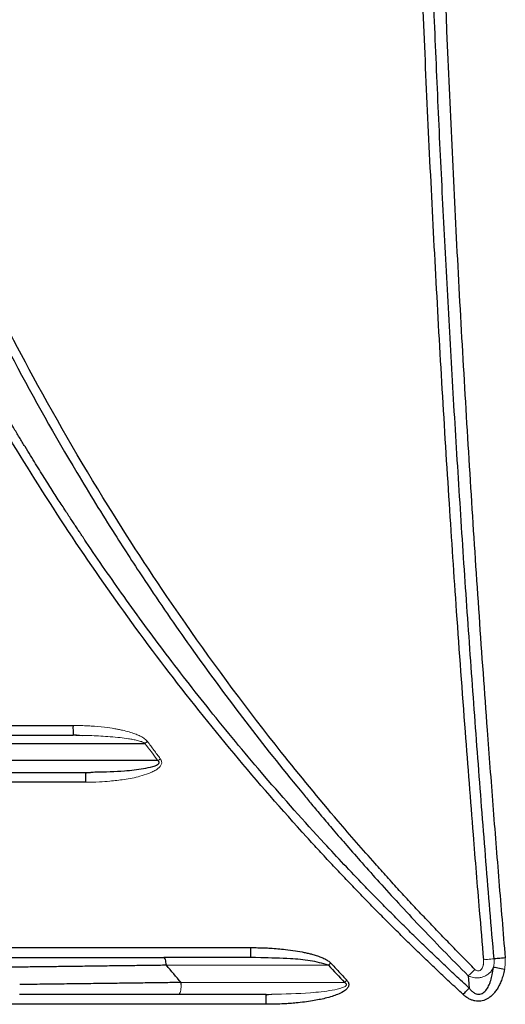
# Paper-space layout 'Sheet2' of a CAD drawing. Header units: millimetres. Extents: x 0 to 1118, y 0 to 864.
# Tile 53 of 85: x 816 to 835, y 372 to 412. Entities that reach past the tile are written whole.
import ezdxf

# ---------------------------------------------------------------- set-up
doc = ezdxf.new("R2010")
doc.units = ezdxf.units.MM

psp = doc.layouts.new('Sheet2')

# ---------------------------------------------------------------- linework, layer by layer
at = {"color": 7, "linetype": 'Continuous', "lineweight": 30}
for p, q in [((817.802, 382.687), (818.193, 382.656)), ((818.31, 381.16), (818.722, 381.176)), ((824.991, 373.687), (825.412, 373.656)), ((825.406, 373.646), (824.994, 373.66))]:
    psp.add_line(p, q, dxfattribs=at)
at = {"color": 144, "linetype": 'Continuous', "lineweight": 0}
psp.add_line((825.621, 372.16), (825.845, 372.168), dxfattribs=at)
at = {"color": 7, "linetype": 'Continuous', "lineweight": 30}
psp.add_arc((823.001, 382.96), 5.205, 178.8995, 183.3049, dxfattribs=at)
for points, knots in [([(833.807, 522.407), (833.645, 522.243), (833.293, 521.89), (832.73, 521.313), (832.091, 520.65), (831.38, 519.896), (830.599, 519.051), (829.751, 518.111), (828.838, 517.075), (827.866, 515.938), (826.555, 514.36), (825.021, 512.427), (823.376, 510.233), (821.962, 508.246), (819.92, 505.24), (815.896, 498.768), (811.099, 489.046), (807.051, 477.408), (804.593, 466.862), (803.289, 457.005), (802.902, 447.912), (803.235, 439.362), (804.364, 429.74), (806.721, 418.907), (809.989, 409.407), (813.051, 402.448), (815.37, 397.81), (817.547, 393.942), (819.357, 390.999), (820.888, 388.641), (823.268, 385.179), (825.448, 382.319), (827.151, 380.245), (827.485, 379.841), (827.889, 379.36), (828.363, 378.801), (828.91, 378.167), (829.531, 377.459), (830.228, 376.679), (831.004, 375.829), (831.861, 374.913), (832.801, 373.931), (833.464, 373.262), (833.807, 372.915)], [0, 0, 0, 0, 0.00417, 0.009034, 0.014591, 0.020843, 0.027789, 0.035429, 0.043762, 0.052789, 0.06251, 0.080893, 0.097439, 0.112149, 0.125021, 0.1632, 0.249975, 0.320458, 0.385617, 0.445452, 0.499961, 0.549974, 0.599987, 0.674978, 0.749961, 0.781222, 0.812473, 0.843728, 0.861484, 0.874984, 0.894608, 0.937489, 0.94002, 0.943181, 0.946972, 0.951394, 0.956446, 0.962129, 0.968443, 0.975386, 0.982961, 0.991165, 1, 1, 1, 1]), ([(834.079, 373.176), (833.905, 373.351), (833.557, 373.701), (833.04, 374.231), (832.527, 374.763), (832.019, 375.297), (831.515, 375.835), (831.016, 376.376), (830.522, 376.919), (829.69, 377.847), (828.237, 379.514), (825.609, 382.707), (822.536, 386.835), (819.182, 391.914), (816.312, 396.841), (813.447, 402.46), (811.152, 407.705), (808.749, 414.162), (806.593, 421.324), (804.756, 430), (803.649, 438.8), (803.401, 444.74), (803.403, 447.756), (803.403, 447.858), (803.403, 447.972), (803.403, 448.099), (803.404, 448.239), (803.405, 448.392), (803.406, 448.558), (803.408, 448.737), (803.41, 448.929), (803.413, 449.133), (803.416, 449.351), (803.42, 449.581), (803.424, 449.825), (803.43, 450.081), (803.436, 450.35), (803.444, 450.632), (803.453, 450.927), (803.462, 451.235), (803.474, 451.556), (803.486, 451.89), (803.501, 452.236), (803.517, 452.595), (803.535, 452.968), (803.555, 453.353), (803.577, 453.75), (803.601, 454.161), (803.628, 454.584), (803.657, 455.021), (803.69, 455.47), (803.725, 455.931), (803.763, 456.406), (803.804, 456.893), (803.849, 457.392), (803.897, 457.905), (803.949, 458.43), (804.006, 458.967), (804.066, 459.517), (804.131, 460.08), (804.2, 460.655), (804.274, 461.243), (804.353, 461.842), (804.437, 462.455), (804.527, 463.079), (804.623, 463.716), (804.724, 464.364), (804.831, 465.025), (804.945, 465.698), (805.065, 466.383), (805.193, 467.08), (805.327, 467.789), (805.469, 468.509), (805.618, 469.241), (805.775, 469.984), (805.94, 470.739), (806.114, 471.506), (806.296, 472.283), (806.488, 473.072), (806.688, 473.871), (806.898, 474.682), (807.118, 475.503), (807.348, 476.335), (807.588, 477.178), (807.839, 478.031), (808.1, 478.894), (808.373, 479.767), (808.658, 480.65), (808.954, 481.542), (809.263, 482.444), (809.584, 483.356), (809.917, 484.276), (810.264, 485.206), (810.624, 486.144), (810.998, 487.09), (811.386, 488.045), (811.789, 489.008), (812.206, 489.979), (812.638, 490.957), (813.085, 491.942), (813.548, 492.935), (814.027, 493.934), (814.522, 494.94), (815.033, 495.951), (815.562, 496.969), (816.108, 497.992), (816.671, 499.02), (817.251, 500.053), (817.85, 501.091), (818.468, 502.133), (819.104, 503.178), (819.759, 504.227), (820.433, 505.279), (821.127, 506.334), (821.841, 507.39), (822.575, 508.449), (823.33, 509.508), (824.105, 510.569), (824.901, 511.63), (825.719, 512.691), (826.558, 513.751), (827.42, 514.81), (828.303, 515.868), (829.208, 516.924), (830.136, 517.977), (831.087, 519.027), (832.061, 520.073), (833.058, 521.115), (833.738, 521.802), (834.079, 522.146)], [0, 0, 0, 0, 0.004487, 0.008968, 0.013442, 0.01791, 0.02237, 0.026824, 0.031271, 0.035712, 0.049464, 0.071423, 0.110818, 0.142842, 0.181875, 0.214263, 0.257285, 0.285688, 0.339253, 0.392822, 0.446395, 0.499969, 0.500504, 0.501117, 0.501808, 0.502577, 0.503424, 0.504349, 0.505353, 0.506434, 0.507594, 0.508831, 0.510147, 0.511541, 0.513013, 0.514563, 0.516191, 0.517898, 0.519682, 0.521544, 0.523485, 0.525504, 0.527601, 0.529775, 0.532028, 0.534359, 0.536769, 0.539256, 0.541821, 0.544465, 0.547186, 0.549986, 0.552864, 0.555819, 0.558853, 0.561965, 0.565155, 0.568423, 0.57177, 0.575194, 0.578696, 0.582277, 0.585935, 0.589672, 0.593487, 0.597379, 0.60135, 0.605399, 0.609526, 0.613731, 0.618015, 0.622376, 0.626815, 0.631332, 0.635928, 0.640601, 0.645353, 0.650183, 0.65509, 0.660076, 0.66514, 0.670282, 0.675502, 0.6808, 0.686176, 0.69163, 0.697162, 0.702773, 0.708461, 0.714227, 0.720072, 0.725994, 0.731995, 0.738074, 0.74423, 0.750465, 0.756778, 0.763169, 0.769638, 0.776185, 0.78281, 0.789513, 0.796294, 0.803153, 0.81009, 0.817105, 0.824199, 0.83137, 0.83862, 0.845947, 0.853353, 0.860836, 0.868398, 0.876038, 0.883755, 0.891551, 0.899425, 0.907377, 0.915407, 0.923515, 0.931701, 0.939965, 0.948307, 0.956727, 0.965226, 0.973802, 0.982457, 0.991189, 1, 1, 1, 1]), ([(834.426, 521.76), (834.375, 521.166), (834.237, 519.545), (833.984, 516.464), (833.676, 512.53), (833.345, 507.986), (832.889, 501.233), (832.434, 493.424), (831.969, 483.648), (831.42, 468.788), (831.041, 444.058), (831.565, 419.838), (832.466, 401.313), (832.918, 393.681), (833.332, 387.512), (833.658, 383.039), (833.973, 378.998), (834.225, 375.917), (834.369, 374.227), (834.426, 373.562)], [0, 0, 0, 0, 0.012054, 0.032888, 0.062501, 0.091852, 0.125002, 0.199354, 0.250005, 0.322876, 0.500006, 0.749995, 0.812497, 0.874998, 0.904582, 0.937499, 0.965686, 0.98652, 1, 1, 1, 1]), ([(834.854, 373.601), (834.798, 374.258), (834.687, 375.571), (834.527, 377.542), (834.37, 379.514), (834.218, 381.485), (834.07, 383.457), (833.926, 385.429), (833.787, 387.402), (833.652, 389.374), (833.522, 391.347), (833.396, 393.321), (833.274, 395.294), (833.157, 397.268), (833.044, 399.242), (832.936, 401.217), (832.833, 403.191), (832.733, 405.166), (832.638, 407.141), (832.548, 409.117), (832.462, 411.092), (832.381, 413.068), (832.304, 415.044), (832.231, 417.02), (832.164, 418.996), (832.1, 420.972), (832.041, 422.949), (831.987, 424.925), (831.937, 426.902), (831.892, 428.879), (831.851, 430.856), (831.815, 432.833), (831.783, 434.81), (831.756, 436.787), (831.733, 438.764), (831.715, 440.741), (831.701, 442.719), (831.692, 444.696), (831.688, 446.673), (831.688, 448.65), (831.692, 450.628), (831.701, 452.605), (831.715, 454.582), (831.733, 456.56), (831.756, 458.537), (831.783, 460.514), (831.815, 462.491), (831.851, 464.468), (831.892, 466.445), (831.937, 468.422), (831.987, 470.398), (832.041, 472.375), (832.1, 474.351), (832.164, 476.327), (832.232, 478.304), (832.304, 480.28), (832.381, 482.255), (832.462, 484.231), (832.548, 486.206), (832.639, 488.182), (832.733, 490.157), (832.833, 492.132), (832.936, 494.106), (833.045, 496.08), (833.157, 498.055), (833.274, 500.028), (833.396, 502.002), (833.522, 503.975), (833.652, 505.948), (833.787, 507.921), (833.926, 509.893), (834.07, 511.865), (834.218, 513.837), (834.37, 515.809), (834.527, 517.78), (834.687, 519.751), (834.798, 521.064), (834.854, 521.721)], [0, 0, 0, 0, 0.0133339, 0.0266678, 0.0400017, 0.0533356, 0.0666694, 0.0800032, 0.0933369, 0.1066706, 0.1200043, 0.133338, 0.1466716, 0.1600052, 0.1733387, 0.1866722, 0.2000058, 0.2133392, 0.2266727, 0.2400062, 0.2533396, 0.266673, 0.2800064, 0.2933398, 0.3066731, 0.3200065, 0.3333398, 0.3466731, 0.3600064, 0.3733396, 0.3866729, 0.4000062, 0.4133394, 0.4266726, 0.4400058, 0.453339, 0.4666722, 0.4800054, 0.4933386, 0.5066718, 0.520005, 0.5333381, 0.5466713, 0.5600044, 0.5733376, 0.5866707, 0.6000038, 0.613337, 0.6266701, 0.6400032, 0.6533364, 0.6666695, 0.6800026, 0.6933357, 0.7066689, 0.720002, 0.7333351, 0.7466683, 0.7600014, 0.7733346, 0.7866677, 0.8000009, 0.8133341, 0.8266673, 0.8400004, 0.8533336, 0.8666669, 0.8800001, 0.8933333, 0.9066666, 0.9199999, 0.9333332, 0.9466665, 0.9599999, 0.9733332, 0.9866666, 1, 1, 1, 1]), ([(835.305, 521.682), (835.245, 520.953), (835.123, 519.494), (834.947, 517.307), (834.776, 515.121), (834.611, 512.937), (834.451, 510.755), (834.297, 508.575), (834.148, 506.396), (834.004, 504.219), (833.866, 502.044), (833.733, 499.871), (833.606, 497.699), (833.484, 495.529), (833.367, 493.361), (833.256, 491.194), (833.151, 489.029), (833.051, 486.866), (832.852, 482.334), (832.594, 475.435), (832.347, 466.169), (832.199, 456.912), (832.133, 444.575), (832.298, 429.141), (832.792, 413.713), (833.383, 401.368), (833.833, 393.661), (834.241, 387.494), (834.533, 383.398), (834.805, 379.818), (835.048, 376.74), (835.219, 374.677), (835.306, 373.64)], [0, 0, 0, 0, 0.014819, 0.029624, 0.044415, 0.059191, 0.073952, 0.088699, 0.103433, 0.118152, 0.132857, 0.147548, 0.162225, 0.176889, 0.191538, 0.206175, 0.220798, 0.235407, 0.250003, 0.31262, 0.375153, 0.437612, 0.500003, 0.62485, 0.749998, 0.81241, 0.874998, 0.906261, 0.937499, 0.958105, 0.978939, 1, 1, 1, 1]), ([(833.602, 372.158), (833.419, 372.327), (833.053, 372.666), (832.508, 373.18), (831.967, 373.697), (831.431, 374.218), (830.897, 374.743), (830.368, 375.272), (829.843, 375.805), (829.321, 376.342), (828.803, 376.883), (828.289, 377.427), (827.778, 377.976), (826.429, 379.448), (824.297, 381.896), (821.497, 385.409), (818.854, 389.043), (816.371, 392.789), (814.054, 396.639), (811.908, 400.587), (809.937, 404.625), (808.145, 408.747), (806.534, 412.943), (805.108, 417.205), (803.87, 421.526), (803.071, 424.856), (802.587, 427.161), (802.338, 428.421), (802.106, 429.684), (801.889, 430.949), (801.688, 432.217), (801.502, 433.487), (801.392, 434.335), (801.336, 434.76)], [0, 0, 0, 0, 0.010412, 0.020823, 0.031234, 0.041644, 0.052055, 0.062466, 0.07288, 0.083295, 0.093713, 0.104134, 0.114558, 0.124988, 0.187492, 0.249972, 0.312451, 0.374961, 0.437482, 0.499954, 0.562425, 0.624952, 0.687468, 0.749958, 0.812448, 0.874971, 0.892851, 0.91072, 0.928581, 0.946437, 0.96429, 0.982143, 1, 1, 1, 1]), ([(833.845, 372.417), (833.661, 372.587), (833.295, 372.926), (832.751, 373.44), (832.211, 373.956), (831.675, 374.476), (831.144, 374.999), (830.617, 375.525), (830.095, 376.055), (829.209, 376.967), (827.674, 378.594), (825.625, 380.898), (823.495, 383.462), (821.599, 385.893), (819.892, 388.221), (818.816, 389.773), (818.279, 390.572), (818.218, 390.662), (818.147, 390.769), (818.065, 390.892), (817.972, 391.031), (817.869, 391.187), (817.755, 391.359), (817.631, 391.547), (817.497, 391.753), (817.352, 391.975), (817.198, 392.214), (817.033, 392.469), (816.859, 392.742), (816.676, 393.032), (816.483, 393.339), (816.281, 393.663), (816.069, 394.004), (815.849, 394.363), (815.621, 394.739), (815.384, 395.134), (815.139, 395.546), (814.886, 395.976), (814.625, 396.424), (814.357, 396.89), (814.082, 397.375), (813.8, 397.878), (813.511, 398.4), (813.216, 398.941), (812.915, 399.5), (812.609, 400.079), (812.298, 400.677), (811.981, 401.295), (811.66, 401.932), (811.335, 402.589), (811.006, 403.266), (810.674, 403.963), (810.339, 404.68), (810.001, 405.417), (809.661, 406.175), (809.32, 406.954), (808.977, 407.754), (808.634, 408.574), (808.291, 409.416), (807.947, 410.279), (807.605, 411.163), (807.264, 412.069), (806.925, 412.997), (806.589, 413.946), (806.256, 414.917), (805.926, 415.909), (805.6, 416.924), (805.28, 417.961), (804.965, 419.02), (804.656, 420.101), (804.354, 421.204), (804.06, 422.329), (803.774, 423.476), (803.497, 424.646), (803.229, 425.838), (802.972, 427.052), (802.725, 428.289), (802.491, 429.547), (802.269, 430.828), (802.06, 432.13), (801.865, 433.455), (801.748, 434.346), (801.69, 434.795)], [0, 0, 0, 0, 0.010464, 0.020911, 0.031344, 0.041763, 0.052169, 0.062564, 0.072948, 0.083324, 0.115835, 0.166644, 0.212408, 0.255445, 0.295743, 0.333291, 0.334537, 0.336056, 0.337846, 0.33991, 0.342246, 0.344854, 0.347735, 0.350889, 0.354315, 0.358013, 0.361984, 0.366227, 0.370743, 0.37553, 0.380591, 0.385923, 0.391527, 0.397404, 0.403553, 0.409974, 0.416667, 0.423632, 0.43087, 0.438379, 0.446161, 0.454214, 0.46254, 0.471138, 0.480009, 0.489151, 0.498566, 0.508253, 0.518213, 0.528445, 0.53895, 0.549728, 0.560779, 0.572103, 0.5837, 0.59557, 0.607715, 0.620132, 0.632823, 0.645788, 0.659026, 0.672537, 0.686321, 0.700379, 0.714709, 0.729313, 0.744189, 0.759337, 0.774758, 0.790451, 0.806416, 0.822653, 0.839162, 0.855943, 0.872997, 0.890322, 0.90792, 0.925791, 0.943934, 0.96235, 0.981038, 1, 1, 1, 1]), ([(814.561, 382.66), (815.103, 382.66), (816.184, 382.66), (817.265, 382.66), (817.805, 382.66)], [0, 0, 0, 0, 0.501086, 1, 1, 1, 1]), ([(821.288, 381.56), (821.287, 381.565), (821.286, 381.576), (821.279, 381.592), (821.267, 381.607), (821.252, 381.622), (821.24, 381.631), (821.234, 381.635)], [0, 0, 0, 0, 0.176559, 0.351255, 0.532646, 0.760762, 1, 1, 1, 1]), ([(818.731, 381.164), (818.657, 381.159), (818.509, 381.147), (818.361, 381.133), (818.287, 381.126)], [0, 0, 0, 0, 0.50062, 1, 1, 1, 1]), ([(818.31, 381.16), (818.309, 381.159), (818.308, 381.158), (818.307, 381.128), (818.307, 381.127)], [0, 0, 0, 0, 0.981508, 1, 1, 1, 1]), ([(824.985, 374.06), (825.086, 374.058), (825.276, 374.056), (825.546, 374.048), (825.918, 374.031), (826.334, 373.994), (826.791, 373.933), (827.101, 373.879), (827.324, 373.828), (827.456, 373.796), (827.563, 373.767), (827.685, 373.728), (827.831, 373.676), (827.991, 373.607), (828.128, 373.529), (828.203, 373.463), (828.24, 373.431)], [0, 0, 0, 0, 0.0897992, 0.1700827, 0.2408683, 0.4211609, 0.5429334, 0.6517967, 0.701713, 0.7466321, 0.7731514, 0.8005112, 0.8606499, 0.9111376, 0.9565702, 1, 1, 1, 1]), ([(815.072, 373.66), (815.192, 373.66), (815.432, 373.66), (815.793, 373.66), (816.152, 373.66), (816.512, 373.66), (816.87, 373.66), (817.229, 373.66), (817.587, 373.66), (817.945, 373.66), (818.397, 373.66), (818.943, 373.66), (819.581, 373.66), (820.215, 373.66), (820.847, 373.66), (821.264, 373.66), (821.473, 373.66)], [0, 0, 0, 0, 0.055602, 0.111168, 0.166708, 0.222232, 0.277752, 0.333278, 0.388822, 0.444394, 0.500004, 0.60006, 0.700024, 0.79996, 0.899931, 1, 1, 1, 1]), ([(821.578, 373.342), (821.573, 373.431), (821.559, 373.513), (821.522, 373.627), (821.498, 373.66), (821.473, 373.66)], [0, 0, 0, 0, 0.5, 0.5, 1, 1, 1, 1]), ([(835.306, 373.64), (835.207, 373.632), (835.111, 373.623), (834.952, 373.61), (834.888, 373.604), (834.852, 373.601)], [0, 0, 0, 0, 0.5, 0.5, 1, 1, 1, 1]), ([(821.578, 373.342), (821.472, 373.34), (821.261, 373.338), (820.943, 373.333), (820.623, 373.329), (820.302, 373.325), (819.82, 373.319), (819.174, 373.311), (818.395, 373.301), (817.655, 373.291), (816.968, 373.283), (816.311, 373.275), (815.685, 373.267), (815.278, 373.262), (815.079, 373.26)], [0, 0, 0, 0, 0.049823, 0.099728, 0.149712, 0.19977, 0.249899, 0.374393, 0.499859, 0.609509, 0.714401, 0.814476, 0.909688, 1, 1, 1, 1]), ([(828.24, 373.431), (828.348, 373.314), (828.563, 373.081), (828.781, 372.849), (828.889, 372.733)], [0, 0, 0, 0, 0.499892, 1, 1, 1, 1]), ([(835.278, 373.168), (835.269, 373.129), (835.253, 373.053), (835.223, 372.941), (835.189, 372.833), (835.142, 372.699), (835.075, 372.546), (834.984, 372.383), (834.884, 372.241), (834.777, 372.125), (834.665, 372.031), (834.517, 371.941), (834.319, 371.875), (834.113, 371.884), (833.953, 371.929), (833.832, 371.986), (833.712, 372.061), (833.639, 372.125), (833.602, 372.158)], [0, 0, 0, 0, 0.047776, 0.094367, 0.139851, 0.184312, 0.26519, 0.341289, 0.409882, 0.474253, 0.531491, 0.585829, 0.682718, 0.778757, 0.830009, 0.883233, 0.939574, 1, 1, 1, 1]), ([(833.845, 372.417), (833.859, 372.399), (833.887, 372.363), (833.931, 372.315), (833.994, 372.256), (834.076, 372.198), (834.183, 372.162), (834.283, 372.164), (834.372, 372.193), (834.452, 372.248), (834.547, 372.347), (834.623, 372.472), (834.684, 372.612), (834.736, 372.76), (834.794, 372.978), (834.819, 373.157), (834.834, 373.26)], [0, 0, 0, 0, 0.038783, 0.075046, 0.108874, 0.180425, 0.239833, 0.290038, 0.341286, 0.389846, 0.446868, 0.566068, 0.6277, 0.699566, 0.827248, 1, 1, 1, 1]), ([(835.278, 373.168), (835.187, 373.186), (835.089, 373.206), (834.928, 373.24), (834.867, 373.252), (834.834, 373.26)], [0, 0, 0, 0, 0.5, 0.5, 1, 1, 1, 1]), ([(828.889, 372.733), (828.9, 372.721), (828.919, 372.698), (828.943, 372.662), (828.959, 372.625), (828.968, 372.588), (828.971, 372.551), (828.965, 372.514), (828.953, 372.477), (828.933, 372.439), (828.874, 372.362), (828.736, 372.258), (828.525, 372.158), (828.277, 372.072), (828.027, 372.003), (827.76, 371.945), (827.37, 371.875), (826.974, 371.826), (826.586, 371.793), (826.308, 371.776), (825.984, 371.764), (825.744, 371.761), (825.612, 371.76)], [0, 0, 0, 0, 0.012449, 0.023816, 0.034317, 0.044227, 0.053873, 0.063606, 0.073769, 0.084863, 0.097187, 0.150564, 0.219953, 0.282551, 0.358504, 0.426355, 0.499248, 0.6736, 0.74265, 0.808955, 0.895086, 1, 1, 1, 1]), ([(833.807, 372.915), (833.809, 372.881), (833.815, 372.798), (833.826, 372.666), (833.836, 372.535), (833.842, 372.452), (833.845, 372.417)], [0, 0, 0, 0, 0.208381, 0.500002, 0.791445, 1, 1, 1, 1]), ([(822.177, 372.643), (822.057, 372.641), (821.816, 372.638), (821.452, 372.633), (821.085, 372.628), (820.715, 372.624), (820.341, 372.619), (819.964, 372.614), (819.585, 372.609), (819.202, 372.604), (818.816, 372.599), (818.428, 372.594), (818.037, 372.589), (817.643, 372.584), (817.247, 372.58), (816.848, 372.575), (816.446, 372.57), (816.043, 372.565), (815.773, 372.561), (815.638, 372.56)], [0, 0, 0, 0, 0.056377, 0.11306, 0.170049, 0.227345, 0.284947, 0.342855, 0.401068, 0.459587, 0.518412, 0.577543, 0.636979, 0.69672, 0.756766, 0.817117, 0.877774, 0.938734, 1, 1, 1, 1]), ([(822.18, 372.56), (822.18, 372.569), (822.179, 372.597), (822.178, 372.624), (822.177, 372.643)], [1.34324517, 1.34324517, 1.34324517, 1.34324517, 1.375, 1.43633726, 1.43633726, 1.43633726, 1.43633726]), ([(833.602, 372.158), (833.647, 372.206), (833.693, 372.256), (833.777, 372.346), (833.814, 372.386), (833.845, 372.417)], [0, 0, 0, 0, 0.5, 0.5, 1, 1, 1, 1]), ([(822.073, 372.16), (821.957, 372.16), (821.723, 372.16), (821.371, 372.16), (821.019, 372.16), (820.665, 372.16), (820.31, 372.16), (819.955, 372.16), (819.598, 372.16), (819.24, 372.16), (818.785, 372.16), (818.234, 372.16), (817.585, 372.16), (816.935, 372.16), (816.283, 372.16), (815.848, 372.16), (815.63, 372.16)], [0, 0, 0, 0, 0.055602, 0.111167, 0.166707, 0.222232, 0.277752, 0.333279, 0.388823, 0.444395, 0.500004, 0.600059, 0.700023, 0.79996, 0.899932, 1, 1, 1, 1]), ([(825.621, 372.16), (825.569, 372.16), (825.421, 372.16), (825.126, 372.16), (824.587, 372.16), (823.848, 372.16), (823.108, 372.16), (822.517, 372.16), (822.221, 372.16), (822.073, 372.16)], [0, 0, 0, 0, 0.043484, 0.125002, 0.250004, 0.500003, 0.750002, 0.874991, 1, 1, 1, 1]), ([(825.621, 372.16), (825.619, 372.159), (825.618, 372.158), (825.617, 372.128), (825.617, 372.127)], [0, 0, 0, 0, 0.975226, 1, 1, 1, 1])]:
    psp.add_open_spline(points, degree=3, knots=knots, dxfattribs=at)
for points in [[(793.229, 383.06), (801.419, 383.06), (809.608, 383.06), (817.797, 383.06)], [(814.672, 382.332), (816.685, 382.333), (818.698, 382.334), (820.713, 382.334)], [(821.234, 381.635), (819.208, 381.634), (817.183, 381.634), (815.159, 381.633)], [(815.048, 381.16), (816.135, 381.16), (817.222, 381.16), (818.31, 381.16)], [(818.302, 380.76), (809.945, 380.76), (801.587, 380.76), (793.229, 380.76)], [(793.229, 374.06), (803.815, 374.06), (814.401, 374.06), (824.985, 374.06)], [(824.994, 373.66), (823.82, 373.66), (822.646, 373.66), (821.473, 373.66)], [(824.99, 373.69), (824.992, 373.67), (824.993, 373.66), (824.994, 373.66)], [(822.177, 372.643), (821.976, 372.875), (821.777, 373.108), (821.578, 373.342)], [(828.147, 373.345), (828.177, 373.373), (828.208, 373.402), (828.24, 373.431)], [(828.147, 373.345), (828.363, 373.111), (828.58, 372.878), (828.798, 372.646)], [(828.889, 372.733), (828.858, 372.703), (828.827, 372.674), (828.798, 372.646)], [(825.612, 371.76), (784.03, 371.76), (742.428, 371.76), (700.845, 371.76)]]:
    psp.add_open_spline(points, degree=3, dxfattribs=at)
at = {"color": 144, "linetype": 'Continuous', "lineweight": 0}
for points, knots in [([(817.797, 383.06), (817.889, 383.058), (818.062, 383.056), (818.308, 383.048), (818.644, 383.032), (819.035, 382.995), (819.405, 382.943), (819.645, 382.898), (819.84, 382.857), (820.063, 382.802), (820.29, 382.728), (820.473, 382.652), (820.605, 382.587), (820.698, 382.526), (820.763, 382.471), (820.797, 382.43), (820.814, 382.41)], [0, 0, 0, 0, 0.08747, 0.165592, 0.234386, 0.408555, 0.54007, 0.590169, 0.641251, 0.730483, 0.808743, 0.869199, 0.919655, 0.948665, 0.97529, 1, 1, 1, 1]), ([(820.713, 382.334), (820.704, 382.341), (820.683, 382.354), (820.649, 382.372), (820.611, 382.389), (820.558, 382.408), (820.487, 382.43), (820.373, 382.459), (820.222, 382.491), (819.994, 382.53), (819.685, 382.57), (819.191, 382.617), (818.703, 382.643), (818.203, 382.657), (817.953, 382.659), (817.805, 382.66)], [0, 0, 0, 0, 0.0118601, 0.0248619, 0.0390695, 0.0545319, 0.0814908, 0.1152258, 0.1741502, 0.2386863, 0.3512376, 0.4907928, 0.7450668, 0.8488058, 1, 1, 1, 1]), ([(820.814, 382.41), (820.9, 382.293), (821.073, 382.06), (821.247, 381.828), (821.334, 381.711)], [0, 0, 0, 0, 0.499969, 1, 1, 1, 1]), ([(821.334, 381.711), (821.343, 381.698), (821.36, 381.672), (821.378, 381.632), (821.39, 381.587), (821.392, 381.535), (821.376, 381.478), (821.347, 381.422), (821.29, 381.35), (821.184, 381.269), (821.033, 381.182), (820.805, 381.088), (820.417, 380.967), (819.892, 380.867), (819.342, 380.803), (818.821, 380.767), (818.491, 380.762), (818.302, 380.76)], [0, 0, 0, 0, 0.013833, 0.026395, 0.037956, 0.053871, 0.070564, 0.088228, 0.107471, 0.149253, 0.201743, 0.257236, 0.361312, 0.550855, 0.716062, 0.837285, 1, 1, 1, 1]), ([(834.426, 373.562), (834.427, 373.54), (834.43, 373.498), (834.428, 373.436), (834.423, 373.38), (834.41, 373.318), (834.388, 373.252), (834.35, 373.184), (834.296, 373.129), (834.222, 373.105), (834.143, 373.121), (834.101, 373.157), (834.079, 373.176)], [0, 0, 0, 0, 0.0944118, 0.1813871, 0.2613891, 0.3350126, 0.4515006, 0.556287, 0.6688515, 0.7703048, 0.874985, 1, 1, 1, 1]), ([(834.854, 373.601), (834.825, 373.598), (834.714, 373.588), (834.534, 373.572), (834.426, 373.562)], [0.7027437, 0.7027437, 0.7027437, 0.7027437, 1, 1.40915, 1.40915, 1.40915, 1.40915]), ([(835.306, 373.64), (835.307, 373.597), (835.311, 373.518), (835.308, 373.399), (835.298, 373.283), (835.284, 373.206), (835.278, 373.168)], [0, 0, 0, 0, 0.268832, 0.504865, 0.752143, 1, 1, 1, 1]), ([(834.834, 373.26), (834.829, 373.248), (834.809, 373.207), (834.772, 373.144), (834.722, 373.079), (834.653, 373.007), (834.55, 372.931), (834.409, 372.866), (834.286, 372.836), (834.19, 372.83), (834.111, 372.831), (834.019, 372.844), (833.913, 372.87), (833.844, 372.9), (833.807, 372.915)], [0, 0, 0, 0, 0.035491, 0.123018, 0.191674, 0.248842, 0.380268, 0.512056, 0.62639, 0.681288, 0.739356, 0.814747, 0.902399, 1, 1, 1, 1]), ([(834.079, 373.176), (834.032, 373.129), (833.981, 373.079), (833.887, 372.988), (833.843, 372.948), (833.807, 372.915)], [0, 0, 0, 0, 0.5, 0.5, 1, 1, 1, 1]), ([(822.18, 372.56), (822.18, 372.502), (822.176, 372.447), (822.165, 372.354), (822.159, 372.316), (822.141, 372.249), (822.131, 372.218), (822.104, 372.173), (822.089, 372.16), (822.073, 372.16)], [0, 0, 0, 0, 0.25, 0.25, 0.5, 0.5, 0.75, 0.75, 1, 1, 1, 1]), ([(825.845, 372.168), (826.369, 372.177), (827.188, 372.191), (828.144, 372.298), (828.608, 372.391), (828.785, 372.464), (828.836, 372.496), (828.862, 372.52), (828.873, 372.543), (828.877, 372.56), (828.873, 372.577), (828.861, 372.6), (828.835, 372.624), (828.811, 372.638), (828.798, 372.646)], [0, 0, 0, 0, 0.487457, 0.762767, 0.895167, 0.925638, 0.939611, 0.952014, 0.957537, 0.962728, 0.967903, 0.973458, 0.985967, 1, 1, 1, 1]), ([(825.85, 372.161), (825.808, 372.158), (825.724, 372.151), (825.638, 372.134), (825.595, 372.126)], [0, 0, 0, 0, 0.50299, 1, 1, 1, 1])]:
    psp.add_open_spline(points, degree=3, knots=knots, dxfattribs=at)
for points in [[(820.814, 382.41), (820.778, 382.383), (820.744, 382.357), (820.713, 382.334)], [(820.713, 382.334), (820.886, 382.101), (821.059, 381.867), (821.234, 381.635)], [(821.234, 381.635), (821.267, 381.66), (821.301, 381.686), (821.334, 381.711)], [(834.834, 373.26), (834.856, 373.369), (834.863, 373.485), (834.853, 373.601)], [(821.578, 373.342), (823.766, 373.343), (825.955, 373.344), (828.147, 373.345)], [(828.798, 372.646), (826.589, 372.645), (824.382, 372.644), (822.177, 372.643)]]:
    psp.add_open_spline(points, degree=3, dxfattribs=at)
at = {"color": 8, "linetype": 'Continuous', "lineweight": 30}
for points, knots in [([(818.722, 381.176), (819.11, 381.183), (819.758, 381.196), (820.529, 381.284), (820.975, 381.376), (821.184, 381.446), (821.265, 381.506), (821.285, 381.537), (821.287, 381.552), (821.288, 381.56)], [0, 0, 0, 0, 0.4409019, 0.7359769, 0.8792452, 0.9590351, 0.9831003, 0.9921134, 1, 1, 1, 1]), ([(818.307, 381.127), (818.306, 381.102), (818.304, 381.052), (818.303, 380.916), (818.302, 380.812), (818.302, 380.76)], [0, 0, 0, 0, 0.32912, 0.66456, 1, 1, 1, 1]), ([(824.985, 374.06), (824.985, 373.98), (824.986, 373.903), (824.987, 373.772), (824.989, 373.72), (824.99, 373.69)], [0, 0, 0, 0, 0.5, 0.5, 1, 1, 1, 1]), ([(828.147, 373.345), (827.901, 373.413), (827.397, 373.552), (826.473, 373.621), (825.806, 373.636), (825.406, 373.646)], [0, 0, 0, 0, 0.275939, 0.565402, 1, 1, 1, 1]), ([(825.617, 372.127), (825.616, 372.102), (825.614, 372.051), (825.612, 371.916), (825.612, 371.812), (825.612, 371.76)], [0, 0, 0, 0, 0.32764, 0.66382, 1, 1, 1, 1])]:
    psp.add_open_spline(points, degree=3, knots=knots, dxfattribs=at)

doc.saveas('drawing.dxf')
